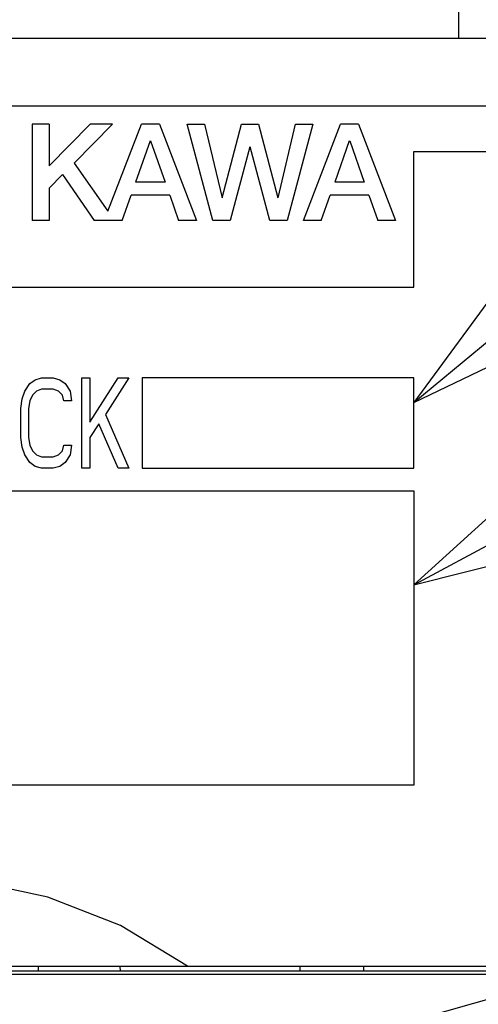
# Model space of a CAD drawing. Extents: x 129 to 1619, y 128 to 1105.
# Tile 20 of 31: x 975 to 985, y 801 to 822. Entities that reach past the tile are written whole.
import ezdxf

# ---------------------------------------------------------------- set-up
doc = ezdxf.new("R2010")
doc.units = 0
doc.header["$LTSCALE"] = 92.4
for name, color, linetype in [('ALL_CURVE', 7, 'CONTINUOUS'), ('ALL_FEATURES', 7, 'CONTINUOUS'), ('ALL_NOTE', 7, 'CONTINUOUS')]:
    doc.layers.add(name, color=color, linetype=linetype)

msp = doc.modelspace()

# ---------------------------------------------------------------- linework, layer by layer
at = {"layer": 'ALL_CURVE', "color": 4, "linetype": 'CONTINUOUS'}
for p, q in [((1003, 820.5), (966, 820.5)), ((984, 816.5), (984, 819.5)), ((984, 819.5), (1003, 819.5)), ((966, 816.5), (984, 816.5)), ((975.401, 814.202), (975.516, 814.372)), ((975.516, 814.372), (975.631, 814.457)), ((975.631, 814.457), (975.775, 814.5)), ((975.775, 814.5), (976.034, 814.5)), ((976.034, 814.5), (976.178, 814.457)), ((976.178, 814.457), (976.293, 814.372)), ((976.293, 814.372), (976.407, 814.202)), ((976.666, 812.5), (976.666, 814.5)), ((976.666, 814.5), (976.839, 814.5)), ((976.839, 813.521), (977.471, 814.5)), ((976.839, 814.5), (976.839, 813.521)), ((977.701, 814.5), (977.184, 813.691)), ((977.471, 814.5), (977.701, 814.5)), ((978, 814.5), (978, 812.5)), ((984, 814.5), (978, 814.5)), ((984, 812.5), (984, 814.5)), ((975.344, 814.032), (975.401, 814.202)), ((975.66, 814.202), (975.574, 814.117)), ((975.775, 814.245), (975.66, 814.202)), ((976.034, 814.245), (975.775, 814.245)), ((976.149, 814.202), (976.034, 814.245)), ((976.235, 814.117), (976.149, 814.202)), ((976.407, 814.202), (976.436, 813.989)), ((975.315, 813.819), (975.344, 814.032)), ((975.516, 813.989), (975.487, 813.819)), ((975.574, 814.117), (975.516, 813.989)), ((976.264, 813.989), (976.235, 814.117)), ((976.436, 813.989), (976.264, 813.989)), ((975.315, 813.181), (975.315, 813.819)), ((975.487, 813.819), (975.487, 813.181)), ((977.184, 813.691), (977.701, 812.5)), ((977.04, 813.479), (976.839, 813.181)), ((977.471, 812.5), (977.04, 813.479)), ((975.344, 812.968), (975.315, 813.181)), ((975.487, 813.181), (975.516, 813.011)), ((976.839, 813.181), (976.839, 812.5)), ((975.401, 812.798), (975.344, 812.968)), ((975.516, 813.011), (975.574, 812.883)), ((975.574, 812.883), (975.66, 812.798)), ((976.149, 812.798), (976.235, 812.883)), ((976.235, 812.883), (976.264, 813.011)), ((976.264, 813.011), (976.436, 813.011)), ((976.436, 813.011), (976.407, 812.798)), ((975.516, 812.628), (975.401, 812.798)), ((975.631, 812.543), (975.516, 812.628)), ((975.66, 812.798), (975.775, 812.755)), ((975.775, 812.755), (976.034, 812.755)), ((976.034, 812.755), (976.149, 812.798)), ((976.293, 812.628), (976.178, 812.543)), ((976.407, 812.798), (976.293, 812.628)), ((975.775, 812.5), (975.631, 812.543)), ((976.034, 812.5), (975.775, 812.5)), ((976.178, 812.543), (976.034, 812.5)), ((976.839, 812.5), (976.666, 812.5)), ((977.701, 812.5), (977.471, 812.5)), ((978, 812.5), (984, 812.5)), ((966, 812), (984, 812)), ((984, 812), (984, 805.5)), ((984, 805.5), (966, 805.5))]:
    msp.add_line(p, q, dxfattribs=at)
at = {"layer": 'ALL_FEATURES', "color": 7, "linetype": 'CONTINUOUS'}
for p, q in [((985, 822), (985, 834)), ((836, 822), (1004, 822)), ((975.567, 820.1), (975.567, 817.975)), ((975.939, 820.1), (975.567, 820.1)), ((976.852, 820.1), (975.939, 819.181)), ((975.939, 820.1), (975.939, 819.181)), ((977.345, 820.1), (976.493, 819.243)), ((977.345, 820.1), (976.852, 820.1)), ((977.241, 818.181), (977.982, 820.1)), ((978.379, 820.1), (977.982, 820.1)), ((978.379, 820.1), (979.2, 817.975)), ((979.559, 817.975), (978.996, 820.1)), ((978.996, 820.1), (979.377, 820.1)), ((979.377, 820.1), (979.763, 818.475)), ((979.77, 818.475), (980.193, 820.1)), ((980.193, 820.1), (980.572, 820.1)), ((980.572, 820.1), (980.995, 818.475)), ((981.002, 818.476), (981.388, 820.1)), ((981.77, 820.1), (981.203, 817.975)), ((981.388, 820.1), (981.77, 820.1)), ((981.562, 817.975), (982.383, 820.1)), ((982.779, 820.1), (982.383, 820.1)), ((982.779, 820.1), (983.6, 817.975)), ((978.177, 819.733), (977.854, 818.821)), ((978.184, 819.733), (978.506, 818.821)), ((980.38, 819.6), (979.943, 817.975)), ((980.817, 817.975), (980.386, 819.6)), ((982.577, 819.733), (982.254, 818.821)), ((982.585, 819.733), (982.906, 818.821)), ((976.493, 819.243), (977.241, 818.181)), ((976.24, 818.988), (975.939, 818.685)), ((976.24, 818.988), (976.939, 817.975)), ((978.506, 818.821), (977.854, 818.821)), ((982.906, 818.821), (982.254, 818.821)), ((975.939, 818.685), (975.939, 817.975)), ((977.555, 817.975), (977.752, 818.534)), ((978.607, 818.534), (977.752, 818.534)), ((978.607, 818.534), (978.804, 817.975)), ((981.955, 817.975), (982.153, 818.534)), ((983.007, 818.534), (982.153, 818.534)), ((983.007, 818.534), (983.204, 817.975)), ((975.939, 817.975), (975.567, 817.975)), ((977.555, 817.975), (976.939, 817.975)), ((979.2, 817.975), (978.804, 817.975)), ((979.943, 817.975), (979.559, 817.975)), ((981.203, 817.975), (980.817, 817.975)), ((981.955, 817.975), (981.562, 817.975)), ((983.6, 817.975), (983.204, 817.975)), ((999.5, 801.318), (963.895, 801.318)), ((964.5, 801.5), (1004.5, 801.5)), ((993.477, 801.388), (966.535, 801.388)), ((975.7, 801.5), (975.7, 801.4)), ((975.7, 801.4), (977.507, 801.4)), ((977.507, 801.5), (977.509, 801.388)), ((981.491, 801.388), (981.493, 801.5)), ((981.493, 801.4), (982.9, 801.4)), ((982.9, 801.4), (982.9, 801.5))]:
    msp.add_line(p, q, dxfattribs=at)
msp.add_lwpolyline([(979, 801.5), (977.519, 802.399), (975.911, 803.027), (974.224, 803.387), (972.502, 803.5), (970.779, 803.387), (969.091, 803.027), (967.481, 802.399), (966, 801.5)], dxfattribs=at)
at = {"layer": 'ALL_NOTE', "color": 2, "linetype": 'CONTINUOUS'}
for p, q in [((984, 813.952), (1035.598, 856.697)), ((984, 809.928), (1034.5, 836.899)), ((970.237, 796.414), (1034.5, 814.605))]:
    msp.add_line(p, q, dxfattribs=at)
for points in [[(988.885, 820.596), (984, 813.952), (991.437, 817.515)], [(990.114, 815.461), (984, 809.928), (991.999, 811.933)]]:
    msp.add_lwpolyline(points, dxfattribs=at)

doc.saveas('drawing.dxf')
